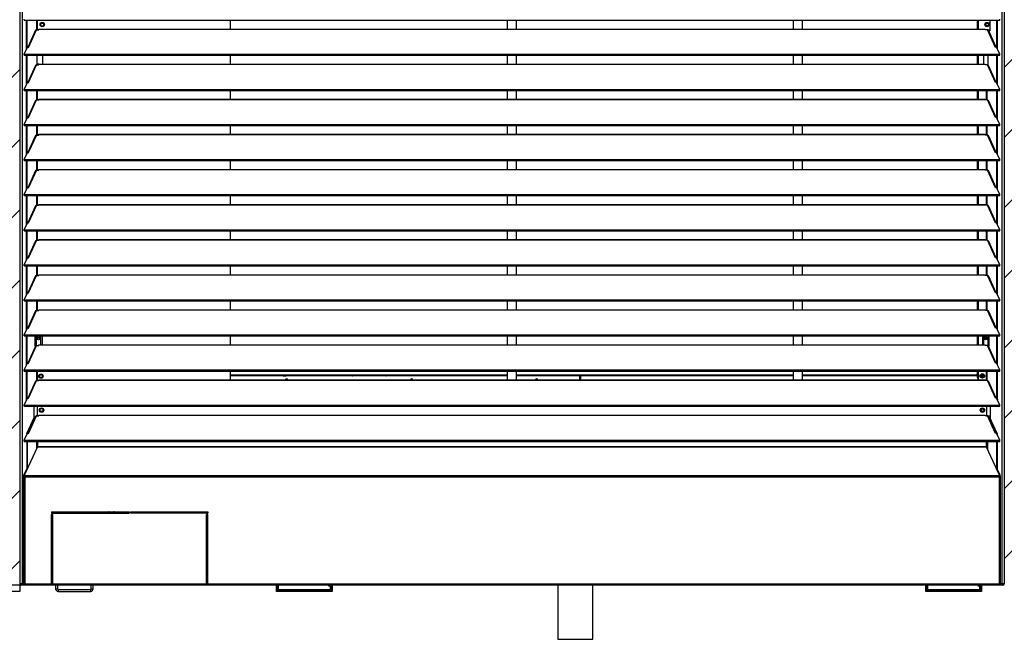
# Model space of a CAD drawing. Header units: millimetres. Extents: x 0 to 39025, y 0 to 11880.
# Tile 4 of 40: x 10028 to 11604, y 8177 to 9168. Entities that reach past the tile are written whole.
import ezdxf

# ---------------------------------------------------------------- set-up
doc = ezdxf.new("R2010")
doc.units = ezdxf.units.MM
doc.header["$PDSIZE"] = -1
doc.layers.add('DIMENZIJE', color=4, linetype='Continuous')
doc.layers.add('ODMIKI funkcionalni', color=253, linetype='Continuous')
doc.styles.add('SLDTEXTSTYLE6', font='txt')
doc.dimstyles.new('SLDDIMSTYLE0', dxfattribs={"dimtxt": 3, "dimasz": 3.414889, "dimexe": 0, "dimexo": 0.0625, "dimgap": 0.75, "dimtad": 1, "dimdec": 0, "dimlfac": 20, "dimrnd": 1e-09, "dimzin": 12, "dimdsep": 46, "dimtxsty": 'SLDTEXTSTYLE6', "dimsah": 1, "dimcen": 0.09, "dimadec": 0, "dimazin": 3, "dimtfac": 1, "dimtdec": 0, "dimtofl": 0, "dimtmove": 0, "dimatfit": 3, "dimfxl": 1, "dimfrac": 2, "dimtolj": 1, "dimtzin": 12, "dimarcsym": 0})

# ---------------------------------------------------------------- blocks, each defined once
blk = doc.blocks.new('*D45')
at = {"layer": 'Defpoints', "color": 0, "transparency": 16777216}
for p in [(9708.5, 9839.9), (10029.5, 9839.9), (10030.5, 8264.1)]:
    blk.add_point(p, dxfattribs=at)
at = {"layer": 'DIMENZIJE', "color": 0, "lineweight": -2, "transparency": 16777216}
for p, q in [((10028.3, 9839.9), (9708.5, 9839.9)), ((9708.5, 8332.4), (9708.5, 9771.6)), ((10029.3, 8264.1), (9708.5, 8264.1))]:
    blk.add_line(p, q, dxfattribs=at)
at = {"layer": 'DIMENZIJE', "color": 0, "transparency": 16777216}
for points in [[(9697.1, 9771.6), (9719.9, 9771.6), (9708.5, 9839.9)], [(9697.1, 8332.4), (9719.9, 8332.4), (9708.5, 8264.1)]]:
    blk.add_solid(points, dxfattribs=at)
at = {"layer": 'DIMENZIJE', "color": 0, "transparency": 16777216, "insert": (9631.8, 9052), "char_height": 60, "attachment_point": 2, "rotation": 90, "style": 'SLDTEXTSTYLE6'}
blk.add_mtext('\\A1;1576', dxfattribs=at)

msp = doc.modelspace()

# ---------------------------------------------------------------- hatches: boundary and pattern name
at = {"layer": 'ODMIKI funkcionalni'}
h = msp.add_hatch(dxfattribs=at)
h.set_pattern_fill('ANSI31', color=256, scale=25)
h.set_pattern_definition([(45, (348.72, -4969.06), (-56.1266, 56.1266), [])])
h.paths.add_polyline_path([(9228.5, 10839.9), (12203.5, 10839.9), (12203.5, 8254.1), (11603.7, 8254.1), (11603.7, 9840), (10028.5, 9840), (10028.5, 8254.1), (9228.5, 8254.1)])

# ---------------------------------------------------------------- linework, layer by layer
at = {"color": 7, "linetype": 'Continuous', "lineweight": 25}
for p, q in [((10028.5, 9828.1), (10028.5, 8266.1)), ((10032.4, 9825.1), (10032.4, 8266.1)), ((11599.6, 9825.1), (11599.6, 8266.1)), ((11603.5, 9828.1), (11603.5, 8266.1)), ((10035.6, 9167.2), (10035.6, 9168.9)), ((11596.4, 9167.2), (11596.4, 9168.9)), ((10035.6, 9167.2), (11596.4, 9167.2)), ((10039.3, 9120.6), (10039.3, 9167.2)), ((10040.2, 9122.7), (10040.2, 9167.2)), ((10042.3, 9123.7), (10055.5, 9152)), ((10055.5, 9152), (10059, 9152)), ((10059, 9152), (10059, 9153.1)), ((10059, 9153.1), (11573, 9153.1)), ((10059, 9152.8), (11573, 9152.8)), ((10061.9, 9161.7), (10062.3, 9161.5)), ((10066.6, 9159), (10067.1, 9158.7)), ((10365.5, 9153.1), (10365.5, 9167.2)), ((10808.5, 9167.2), (10808.5, 9153.1)), ((10823.5, 9153.1), (10823.5, 9167.2)), ((11265.8, 9167.2), (11265.8, 9153.1)), ((11280.8, 9153.1), (11280.8, 9167.2)), ((11560.5, 9153.1), (11560.5, 9167.2)), ((11573, 9152), (11573, 9153.1)), ((11576.5, 9152), (11573, 9152)), ((11573.5, 9161.8), (11573.9, 9161.5)), ((11589.7, 9123.7), (11576.5, 9152)), ((11578.2, 9159), (11578.7, 9158.8)), ((11579.1, 9151.3), (11580.4, 9152.6)), ((11580.4, 9167.2), (11580.4, 9150.3)), ((11591.8, 9122.7), (11591.8, 9167.2)), ((11592.8, 9120.6), (11592.8, 9167.2)), ((10054, 9151.1), (10041.3, 9123.9)), ((11579.1, 9151.3), (11578, 9151.3)), ((11590.8, 9123.9), (11578.1, 9151.1)), ((11578.5, 9150.3), (11580.4, 9150.3)), ((10035.6, 9112.8), (10040.8, 9124)), ((10040.8, 9124), (10042.3, 9123.7)), ((11591.2, 9124), (11589.7, 9123.7)), ((11596.4, 9112.8), (11591.2, 9124)), ((10035.6, 9112.8), (11596.4, 9112.8)), ((10035.6, 9111.1), (10035.6, 9112.8)), ((10035.6, 9111.1), (11596.4, 9111.1)), ((10039.3, 9064.6), (10039.3, 9111.1)), ((10040.2, 9066.6), (10040.2, 9111.1)), ((10055.9, 9111.1), (10055.9, 9096.8)), ((10065, 9111.1), (10065, 9097)), ((10365.5, 9097), (10365.5, 9111.1)), ((10808.5, 9111.1), (10808.5, 9097)), ((10823.5, 9097), (10823.5, 9111.1)), ((11265.8, 9111.1), (11265.8, 9097)), ((11280.8, 9097), (11280.8, 9111.1)), ((11560.5, 9097), (11560.5, 9111.1)), ((11571.1, 9097), (11571.1, 9111.1)), ((11577.2, 9111.1), (11577.2, 9095.8)), ((11591.8, 9066.6), (11591.8, 9111.1)), ((11592.8, 9064.6), (11592.8, 9111.1)), ((11596.4, 9111.1), (11596.4, 9112.8)), ((10054, 9095), (10041.3, 9067.8)), ((10042.3, 9067.6), (10055.5, 9095.9)), ((10055.5, 9095.9), (10059, 9095.9)), ((10059, 9096.8), (10055.9, 9096.8)), ((10059, 9095.9), (10059, 9097)), ((10059, 9097), (11573, 9097)), ((10059, 9096.7), (11573, 9096.7)), ((11573, 9095.9), (11573, 9097)), ((11576.5, 9095.9), (11573, 9095.9)), ((11589.7, 9067.6), (11576.5, 9095.9)), ((11590.8, 9067.8), (11578.1, 9095)), ((10035.6, 9056.7), (10040.8, 9067.9)), ((10040.8, 9067.9), (10042.3, 9067.6)), ((11591.2, 9067.9), (11589.7, 9067.6)), ((11596.4, 9056.7), (11591.2, 9067.9)), ((10035.6, 9055), (10035.6, 9056.7)), ((10035.6, 9056.7), (11596.4, 9056.7)), ((10035.6, 9055), (11596.4, 9055)), ((10039.3, 9008.5), (10039.3, 9055)), ((10040.2, 9010.5), (10040.2, 9055)), ((10365.5, 9040.9), (10365.5, 9055)), ((10808.5, 9055), (10808.5, 9040.9)), ((10823.5, 9040.9), (10823.5, 9055)), ((11265.8, 9055), (11265.8, 9040.9)), ((11280.8, 9040.9), (11280.8, 9055)), ((11560.5, 9040.9), (11560.5, 9055)), ((11591.8, 9010.5), (11591.8, 9055)), ((11592.8, 9008.5), (11592.8, 9055)), ((11596.4, 9055), (11596.4, 9056.7)), ((10054, 9038.9), (10041.3, 9011.7)), ((10042.3, 9011.5), (10055.5, 9039.8)), ((10055.5, 9039.8), (10059, 9039.8)), ((10059, 9039.8), (10059, 9040.9)), ((10059, 9040.9), (11573, 9040.9)), ((10059, 9040.6), (11573, 9040.6)), ((11573, 9039.8), (11573, 9040.9)), ((11576.5, 9039.8), (11573, 9039.8)), ((11589.7, 9011.5), (11576.5, 9039.8)), ((11590.8, 9011.7), (11578.1, 9038.9)), ((10035.6, 9000.6), (10040.8, 9011.8)), ((10040.8, 9011.8), (10042.3, 9011.5)), ((11591.2, 9011.8), (11589.7, 9011.5)), ((11596.4, 9000.6), (11591.2, 9011.8)), ((10035.6, 8998.9), (10035.6, 9000.6)), ((10035.6, 9000.6), (11596.4, 9000.6)), ((10035.6, 8998.9), (11596.4, 8998.9)), ((10039.3, 8952.4), (10039.3, 8998.9)), ((10040.2, 8954.4), (10040.2, 8998.9)), ((10365.5, 8984.8), (10365.5, 8998.9)), ((10808.5, 8998.9), (10808.5, 8984.8)), ((10823.5, 8984.8), (10823.5, 8998.9)), ((11265.8, 8998.9), (11265.8, 8984.8)), ((11280.8, 8984.8), (11280.8, 8998.9)), ((11560.5, 8984.8), (11560.5, 8998.9)), ((11591.8, 8954.4), (11591.8, 8998.9)), ((11592.8, 8952.4), (11592.8, 8998.9)), ((11596.4, 8998.9), (11596.4, 9000.6)), ((10054, 8982.8), (10041.3, 8955.6)), ((10055.5, 8983.7), (10042.6, 8956)), ((10055.5, 8983.7), (10059, 8983.7)), ((10059, 8983.7), (10059, 8984.8)), ((10059, 8984.8), (11573, 8984.8)), ((10059, 8984.5), (11573, 8984.5)), ((11573, 8983.7), (11573, 8984.8)), ((11576.5, 8983.7), (11573, 8983.7)), ((11589.7, 8955.4), (11576.5, 8983.7)), ((11590.8, 8955.6), (11578.1, 8982.8)), ((10035.6, 8944.5), (10040.8, 8955.7)), ((10040.8, 8955.7), (10042.3, 8955.4)), ((10042.3, 8955.4), (10042.6, 8956)), ((11591.2, 8955.7), (11589.7, 8955.4)), ((11596.4, 8944.5), (11591.2, 8955.7)), ((10035.6, 8942.9), (10035.6, 8944.5)), ((10035.6, 8944.5), (11596.4, 8944.5)), ((10035.6, 8942.9), (11596.4, 8942.9)), ((10039.3, 8896.3), (10039.3, 8942.9)), ((10040.2, 8898.3), (10040.2, 8942.9)), ((10365.5, 8928.7), (10365.5, 8942.9)), ((10808.5, 8942.9), (10808.5, 8928.7)), ((10823.5, 8928.7), (10823.5, 8942.9)), ((11265.8, 8942.9), (11265.8, 8928.7)), ((11280.8, 8928.7), (11280.8, 8942.9)), ((11560.5, 8928.7), (11560.5, 8942.9)), ((11591.8, 8898.3), (11591.8, 8942.9)), ((11592.8, 8896.3), (11592.8, 8942.9)), ((11596.4, 8942.9), (11596.4, 8944.5)), ((10054, 8926.7), (10041.3, 8899.5)), ((10055.5, 8927.6), (10042.6, 8899.9)), ((10055.5, 8927.6), (10059, 8927.6)), ((10059, 8927.6), (10059, 8928.7)), ((10059, 8928.7), (11573, 8928.7)), ((10059, 8928.4), (11573, 8928.4)), ((11573, 8927.6), (11573, 8928.7)), ((11576.5, 8927.6), (11573, 8927.6)), ((11589.7, 8899.4), (11576.5, 8927.6)), ((11590.8, 8899.5), (11578.1, 8926.7)), ((10042.3, 8899.4), (10042.6, 8899.9)), ((10035.6, 8888.4), (10040.8, 8899.6)), ((10035.6, 8886.8), (10035.6, 8888.4)), ((10035.6, 8888.4), (11596.4, 8888.4)), ((10035.6, 8886.8), (11596.4, 8886.8)), ((10039.3, 8840.2), (10039.3, 8886.8)), ((10040.2, 8842.2), (10040.2, 8886.8)), ((10040.8, 8899.6), (10042.3, 8899.4)), ((10365.5, 8872.6), (10365.5, 8886.8)), ((10808.5, 8886.8), (10808.5, 8872.6)), ((10823.5, 8872.6), (10823.5, 8886.8)), ((11265.8, 8886.8), (11265.8, 8872.6)), ((11280.8, 8872.6), (11280.8, 8886.8)), ((11560.5, 8872.6), (11560.5, 8886.8)), ((11591.2, 8899.6), (11589.7, 8899.4)), ((11596.4, 8888.4), (11591.2, 8899.6)), ((11591.8, 8842.2), (11591.8, 8886.8)), ((11592.8, 8840.2), (11592.8, 8886.8)), ((11596.4, 8886.8), (11596.4, 8888.4)), ((10054, 8870.6), (10041.3, 8843.4)), ((10055.5, 8871.5), (10042.6, 8843.8)), ((10055.5, 8871.5), (10059, 8871.5)), ((10059, 8871.5), (10059, 8872.6)), ((10059, 8872.6), (11573, 8872.6)), ((10059, 8872.3), (11573, 8872.3)), ((11573, 8871.5), (11573, 8872.6)), ((11576.5, 8871.5), (11573, 8871.5)), ((11589.7, 8843.3), (11576.5, 8871.5)), ((11590.8, 8843.4), (11578.1, 8870.6)), ((10035.6, 8832.3), (10040.8, 8843.5)), ((10040.8, 8843.5), (10042.3, 8843.3)), ((10042.3, 8843.3), (10042.6, 8843.8)), ((11591.2, 8843.5), (11589.7, 8843.3)), ((11596.4, 8832.3), (11591.2, 8843.5)), ((10035.6, 8830.7), (10035.6, 8832.3)), ((10035.6, 8832.3), (11596.4, 8832.3)), ((10035.6, 8830.7), (11596.4, 8830.7)), ((10039.3, 8784.1), (10039.3, 8830.7)), ((10040.2, 8786.1), (10040.2, 8830.7)), ((10365.5, 8816.5), (10365.5, 8830.7)), ((10808.5, 8830.7), (10808.5, 8816.5)), ((10823.5, 8816.5), (10823.5, 8830.7)), ((11265.8, 8830.7), (11265.8, 8816.5)), ((11280.8, 8816.5), (11280.8, 8830.7)), ((11560.5, 8816.5), (11560.5, 8830.7)), ((11591.8, 8786.1), (11591.8, 8830.7)), ((11592.8, 8784.1), (11592.8, 8830.7)), ((11596.4, 8830.7), (11596.4, 8832.3)), ((10054, 8814.6), (10041.3, 8787.3)), ((10055.5, 8815.4), (10042.6, 8787.7)), ((10055.5, 8815.4), (10059, 8815.4)), ((10059, 8815.4), (10059, 8816.5)), ((10059, 8816.5), (11573, 8816.5)), ((10059, 8816.2), (11573, 8816.2)), ((11573, 8815.4), (11573, 8816.5)), ((11576.5, 8815.4), (11573, 8815.4)), ((11589.7, 8787.2), (11576.5, 8815.4)), ((11590.8, 8787.3), (11578.1, 8814.6)), ((10035.6, 8776.2), (10040.8, 8787.4)), ((10035.6, 8776.2), (11596.4, 8776.2)), ((10035.6, 8774.6), (10035.6, 8776.2)), ((10035.6, 8774.6), (11596.4, 8774.6)), ((10039.3, 8728), (10039.3, 8774.6)), ((10040.2, 8730), (10040.2, 8774.6)), ((10040.8, 8787.4), (10042.3, 8787.2)), ((10042.3, 8787.2), (10042.6, 8787.7)), ((10365.5, 8760.4), (10365.5, 8774.6)), ((10808.5, 8774.6), (10808.5, 8760.4)), ((10823.5, 8760.4), (10823.5, 8774.6)), ((11265.8, 8774.6), (11265.8, 8760.4)), ((11280.8, 8760.4), (11280.8, 8774.6)), ((11560.5, 8760.4), (11560.5, 8774.6)), ((11591.2, 8787.4), (11589.7, 8787.2)), ((11596.4, 8776.2), (11591.2, 8787.4)), ((11591.8, 8730), (11591.8, 8774.6)), ((11592.8, 8728), (11592.8, 8774.6)), ((11596.4, 8774.6), (11596.4, 8776.2)), ((10054, 8758.5), (10041.3, 8731.3)), ((10042.3, 8731.1), (10055.5, 8759.3)), ((10055.5, 8759.3), (10059, 8759.3)), ((10059, 8759.3), (10059, 8760.4)), ((10059, 8760.4), (11573, 8760.4)), ((10059, 8760.1), (11573, 8760.1)), ((11573, 8759.3), (11573, 8760.4)), ((11576.5, 8759.3), (11573, 8759.3)), ((11589.7, 8731.1), (11576.5, 8759.3)), ((11590.8, 8731.3), (11578.1, 8758.5)), ((10035.6, 8720.1), (10040.8, 8731.3)), ((10040.8, 8731.3), (10042.3, 8731.1)), ((11591.2, 8731.3), (11589.7, 8731.1)), ((11596.4, 8720.1), (11591.2, 8731.3)), ((10035.6, 8718.5), (10035.6, 8720.1)), ((10035.6, 8720.1), (11596.4, 8720.1)), ((10035.6, 8718.5), (11596.4, 8718.5)), ((10039.3, 8671.9), (10039.3, 8718.5)), ((10040.2, 8674), (10040.2, 8718.5)), ((10365.5, 8704.3), (10365.5, 8718.5)), ((10808.5, 8718.5), (10808.5, 8704.3)), ((10823.5, 8704.3), (10823.5, 8718.5)), ((11265.8, 8718.5), (11265.8, 8704.3)), ((11280.8, 8704.3), (11280.8, 8718.5)), ((11560.5, 8704.3), (11560.5, 8718.5)), ((11591.8, 8674), (11591.8, 8718.5)), ((11592.8, 8671.9), (11592.8, 8718.5)), ((11596.4, 8718.5), (11596.4, 8720.1)), ((10054, 8702.4), (10041.3, 8675.2)), ((10042.3, 8675), (10055.5, 8703.3)), ((10055.5, 8703.3), (10059, 8703.3)), ((10059, 8703.3), (10059, 8704.3)), ((10059, 8704.3), (11573, 8704.3)), ((10059, 8704.1), (11573, 8704.1)), ((11573, 8703.3), (11573, 8704.3)), ((11576.5, 8703.3), (11573, 8703.3)), ((11589.7, 8675), (11576.5, 8703.3)), ((11590.8, 8675.2), (11578.1, 8702.4)), ((10035.6, 8664), (10040.8, 8675.2)), ((10035.6, 8664), (11596.4, 8664)), ((10035.6, 8662.4), (10035.6, 8664)), ((10040.8, 8675.2), (10042.3, 8675)), ((11591.2, 8675.2), (11589.7, 8675)), ((11596.4, 8664), (11591.2, 8675.2)), ((11596.4, 8662.4), (11596.4, 8664)), ((10035.6, 8662.4), (11596.4, 8662.4)), ((10039.3, 8615.8), (10039.3, 8662.4)), ((10040.2, 8617.9), (10040.2, 8662.4)), ((10053.2, 8646), (10053.2, 8662.4)), ((10059, 8647.2), (10059, 8648.3)), ((10059, 8648.3), (11573, 8648.3)), ((10059, 8648), (11573, 8648)), ((10061.2, 8648.3), (10061.9, 8649)), ((10061.9, 8662.4), (10061.9, 8649)), ((10065, 8648.3), (10065, 8662.4)), ((10365.5, 8648.3), (10365.5, 8662.4)), ((10808.5, 8662.4), (10808.5, 8648.3)), ((10823.5, 8648.3), (10823.5, 8662.4)), ((11265.8, 8662.4), (11265.8, 8648.3)), ((11280.8, 8648.3), (11280.8, 8662.4)), ((11560.5, 8648.3), (11560.5, 8662.4)), ((11569.1, 8648.3), (11569.1, 8662.4)), ((11570.1, 8662.4), (11570.1, 8649)), ((11570.1, 8649), (11570.9, 8648.3)), ((11573, 8647.2), (11573, 8648.3)), ((11578.8, 8662.4), (11578.8, 8646)), ((11591.8, 8617.9), (11591.8, 8662.4)), ((11592.8, 8615.8), (11592.8, 8662.4)), ((10054, 8646.3), (10041.3, 8619.1)), ((10042.3, 8618.9), (10055.5, 8647.2)), ((10054.7, 8647), (10053.2, 8647)), ((10053.2, 8646), (10053.8, 8646)), ((10055.5, 8647.2), (10059, 8647.2)), ((11576.5, 8647.2), (11573, 8647.2)), ((11589.7, 8618.9), (11576.5, 8647.2)), ((11577.4, 8647), (11578.8, 8647)), ((11590.8, 8619.1), (11578.1, 8646.3)), ((11578.2, 8646), (11578.8, 8646)), ((10035.6, 8608), (10040.8, 8619.1)), ((10040.8, 8619.1), (10042.3, 8618.9)), ((11591.2, 8619.1), (11589.7, 8618.9)), ((11596.4, 8608), (11591.2, 8619.1)), ((10035.6, 8608), (11596.4, 8608)), ((10035.6, 8606.3), (10035.6, 8608)), ((10035.6, 8606.3), (11596.4, 8606.3)), ((10039.3, 8561.2), (10039.3, 8606.3)), ((10040.2, 8561.8), (10040.2, 8606.3)), ((10365.5, 8592.2), (10365.5, 8606.3)), ((10365.5, 8605.7), (10366, 8606.3)), ((10808.5, 8606.3), (10808.5, 8592.2)), ((10823.5, 8592.2), (10823.5, 8606.3)), ((11265.8, 8606.3), (11265.8, 8592.2)), ((11280.8, 8592.2), (11280.8, 8606.3)), ((11558.7, 8600.2), (11560.5, 8601.4)), ((11561.9, 8601.1), (11558.7, 8599.1)), ((11560.5, 8601.2), (11560.5, 8606.3)), ((11562.5, 8601.2), (11560.5, 8601.2)), ((11561.9, 8601.2), (11561.9, 8592.2)), ((11562.5, 8592.2), (11562.5, 8601.2)), ((11591.8, 8561.8), (11591.8, 8606.3)), ((11592.8, 8561.2), (11592.8, 8606.3)), ((11596.4, 8606.3), (11596.4, 8608)), ((10054, 8590.2), (10041.3, 8563)), ((10042.3, 8562.8), (10055.5, 8591.1)), ((10055.5, 8591.1), (10059, 8591.1)), ((10059, 8591.1), (10059, 8592.2)), ((10059, 8592.2), (11573, 8592.2)), ((10059, 8591.9), (11573, 8591.9)), ((10059.9, 8596.7), (10060.4, 8596.9)), ((10064.6, 8599.4), (10065.1, 8599.7)), ((10365.5, 8600.2), (10808.5, 8600.2)), ((10365.5, 8599.1), (10808.5, 8599.1)), ((10808.5, 8598.4), (10365.5, 8598.4)), ((10444.2, 8598.6), (10444.2, 8598.4)), ((10444.4, 8599), (10449.9, 8598.8)), ((10444.4, 8599), (10445.1, 8599)), ((10449.8, 8598.8), (10445.1, 8599)), ((10448.6, 8599), (10453.3, 8598.8)), ((10448.6, 8599), (10449.3, 8599)), ((10448.6, 8599), (10448.6, 8598.9)), ((10454.9, 8598.8), (10449.3, 8599)), ((10449.3, 8599), (10454.8, 8598.8)), ((10449.8, 8598.8), (10453.3, 8598.8)), ((10449.9, 8598.8), (10450, 8598.8)), ((10450, 8598.8), (10454.9, 8598.8)), ((10454.8, 8598.8), (10454.9, 8598.8)), ((10523.3, 8599.1), (10523.3, 8598.4)), ((10555.6, 8598.8), (10555.6, 8598.4)), ((10561.3, 8599), (10559.1, 8599.1)), ((10560, 8599.1), (10560, 8599.1)), ((10561.1, 8598.6), (10561.2, 8598.6)), ((10561.7, 8598.6), (10561.2, 8598.6)), ((10561.3, 8599), (10561.4, 8599)), ((10561.3, 8599), (10564.8, 8599)), ((10561.4, 8599), (10566.3, 8599)), ((10566.6, 8598.6), (10561.7, 8598.6)), ((10562.6, 8599.1), (10564.8, 8599)), ((10566.3, 8599), (10563.3, 8599.1)), ((10566.2, 8599), (10566.3, 8599)), ((10566.7, 8598.4), (10566.7, 8598.6)), ((10590.8, 8599.1), (10590.8, 8598.4)), ((10591.1, 8599.1), (10591.1, 8598.4)), ((10823.5, 8600.2), (11265.8, 8600.2)), ((10823.5, 8599.1), (11265.8, 8599.1)), ((10924.5, 8598.4), (10823.5, 8598.4)), ((10924.5, 8592.2), (10924.5, 8598.4)), ((10925.5, 8598.4), (10925.5, 8592.2)), ((11265.8, 8598.4), (10925.5, 8598.4)), ((11280.8, 8600.2), (11558.7, 8600.2)), ((11280.8, 8599.1), (11558.7, 8599.1)), ((11561.9, 8598.4), (11280.8, 8598.4)), ((11558.7, 8599.1), (11558.7, 8600.2)), ((11566, 8596.9), (11566.5, 8597.2)), ((11566.2, 8598.4), (11571.1, 8598.4)), ((11570.7, 8599.7), (11571.2, 8599.9)), ((11573, 8591.1), (11573, 8592.2)), ((11576.5, 8591.1), (11573, 8591.1)), ((11589.7, 8562.8), (11576.5, 8591.1)), ((11590.8, 8563), (11578.1, 8590.2)), ((10035.6, 8551.9), (10040.8, 8563.1)), ((10039.5, 8560.3), (10039.3, 8561.2)), ((10039.3, 8561.2), (10039.9, 8561.2)), ((10040.8, 8563.1), (10042.3, 8562.8)), ((11591.2, 8563.1), (11589.7, 8562.8)), ((11596.4, 8551.9), (11591.2, 8563.1)), ((11592.1, 8561.2), (11592.8, 8561.2)), ((11592.8, 8561.2), (11592.5, 8560.3)), ((10035.6, 8551.9), (11596.4, 8551.9)), ((10035.6, 8550.2), (10035.6, 8551.9)), ((10035.6, 8550.2), (11596.4, 8550.2)), ((10051.2, 8550.2), (10051.2, 8531.2)), ((10056.8, 8534.8), (10056.8, 8550.2)), ((10060.8, 8545.4), (10061.3, 8545.1)), ((10065.5, 8542.6), (10066, 8542.4)), ((11566, 8542.3), (11566.5, 8542.6)), ((11570.7, 8545.1), (11571.2, 8545.3)), ((11575.3, 8550.2), (11575.3, 8534.8)), ((11580.8, 8550.2), (11580.8, 8531.2)), ((11596.4, 8550.2), (11596.4, 8551.9)), ((10039.7, 8506.4), (10052, 8532.9)), ((10040.6, 8506.4), (10053, 8532.9)), ((10054, 8533.9), (10041.3, 8506.7)), ((10042.3, 8506.5), (10055.5, 8534.8)), ((10052, 8532.9), (10053.5, 8532.9)), ((10055.5, 8534.8), (10059, 8534.8)), ((10059, 8534.8), (10059, 8535.9)), ((10059, 8535.9), (11573, 8535.9)), ((10059, 8535.6), (11573, 8535.6)), ((11573, 8534.8), (11573, 8535.9)), ((11576.5, 8534.8), (11573, 8534.8)), ((11575.3, 8534.8), (11580.8, 8534.8)), ((11589.7, 8506.5), (11576.5, 8534.8)), ((11590.8, 8506.7), (11578.1, 8533.9)), ((11578.5, 8532.9), (11580, 8532.9)), ((11591.4, 8506.4), (11579.1, 8532.9)), ((11592.4, 8506.4), (11580, 8532.9)), ((10035.6, 8495.6), (10040.8, 8506.8)), ((10039.7, 8506.4), (10040.6, 8506.4)), ((10039.7, 8506.4), (10039.7, 8504.3)), ((10040.6, 8506.4), (10040.6, 8506.4)), ((10040.8, 8506.8), (10042.3, 8506.5)), ((11591.2, 8506.8), (11589.7, 8506.5)), ((11596.4, 8495.6), (11591.2, 8506.8)), ((11591.4, 8506.4), (11591.4, 8506.4)), ((11592.4, 8506.4), (11591.4, 8506.4)), ((11592.4, 8506.4), (11592.4, 8504.3)), ((10035.6, 8493.9), (10035.6, 8495.6)), ((10035.6, 8495.6), (11596.4, 8495.6)), ((10035.6, 8493.9), (11596.4, 8493.9)), ((10039.7, 8493.9), (10039.7, 8450.2)), ((10040.6, 8493.9), (10040.6, 8450.2)), ((10055.3, 8493.9), (10055.3, 8481.3)), ((10056.8, 8493.9), (10056.8, 8484.5)), ((11575.3, 8484.5), (11575.3, 8493.9)), ((11576.8, 8493.9), (11576.8, 8481.3)), ((11591.4, 8493.9), (11591.4, 8450.2)), ((11592.4, 8493.9), (11592.4, 8450.2)), ((11596.4, 8493.9), (11596.4, 8495.6)), ((10035.6, 8439), (10056.8, 8484.5)), ((11575.3, 8485.3), (10056.8, 8485.3)), ((11575.3, 8484.5), (10056.8, 8484.5)), ((11596.4, 8439), (11575.3, 8484.5)), ((10034.9, 8440), (10039.7, 8450.2)), ((10035.8, 8440), (10040.6, 8450.2)), ((10040.6, 8450.2), (10039.7, 8450.2)), ((11596.2, 8440), (11591.4, 8450.2)), ((11591.4, 8450.2), (11592.4, 8450.2)), ((11597.2, 8440), (11592.4, 8450.2)), ((10034.8, 8438.1), (10034.8, 8265.4)), ((10035.8, 8438.1), (10034.8, 8438.1)), ((10034.9, 8438.3), (10034.9, 8440)), ((10034.9, 8440), (10035.8, 8440)), ((10035.6, 8438.3), (10034.9, 8438.3)), ((10035, 8437.4), (11597, 8437.4)), ((11596.4, 8439), (10035.6, 8439)), ((10035.6, 8438.2), (10035.6, 8439)), ((10036.8, 8438.2), (10035.6, 8438.2)), ((10035.8, 8439.4), (10035.8, 8440)), ((10036.8, 8437.4), (10036.8, 8264.1)), ((11595.2, 8438.2), (11596.4, 8438.2)), ((11595.3, 8437.4), (11595.3, 8264.1)), ((11596.2, 8439.4), (11596.2, 8440)), ((11597.2, 8440), (11596.2, 8440)), ((11596.3, 8438.1), (11597.3, 8438.1)), ((11596.4, 8438.2), (11596.4, 8439)), ((11596.4, 8438.3), (11597.2, 8438.3)), ((11597.2, 8438.3), (11597.2, 8440)), ((11597.3, 8265.4), (11597.3, 8438.1)), ((10079.5, 8381.1), (10203.5, 8381.1)), ((10079.5, 8381.1), (10079.5, 8379.1)), ((10167.5, 8379.5), (10167.5, 8380.8)), ((10167.7, 8380.8), (10167.5, 8380.8)), ((10167.7, 8380.8), (10167.7, 8381.1)), ((10170.8, 8381.1), (10170.8, 8381.1)), ((10171.6, 8381.1), (10170.8, 8381.1)), ((10171.6, 8381.1), (10171.6, 8381.1)), ((10171.7, 8381.1), (10171.7, 8379.5)), ((10178.5, 8379.5), (10178.5, 8381.1)), ((10178.7, 8381.1), (10178.7, 8381.1)), ((10179.5, 8381.1), (10178.7, 8381.1)), ((10179.5, 8381.1), (10179.5, 8381.1)), ((10182.6, 8381.1), (10182.6, 8380.8)), ((10182.7, 8380.8), (10182.6, 8380.8)), ((10182.7, 8380.8), (10182.7, 8379.5)), ((10203.5, 8381.1), (10203.5, 8379.1)), ((10205.5, 8381.1), (10329.5, 8381.1)), ((10205.5, 8381.1), (10205.5, 8379.1)), ((10329.5, 8381.1), (10329.5, 8379.1)), ((10079.5, 8379.1), (10203.5, 8379.1)), ((10079.5, 8377.1), (10081.5, 8377.1)), ((10079.5, 8264.1), (10079.5, 8377.1)), ((10081.5, 8264.1), (10081.5, 8377.1)), ((10167.5, 8379.5), (10167.7, 8379.5)), ((10167.7, 8379.5), (10167.7, 8379.5)), ((10168.1, 8379.5), (10169.9, 8379.5)), ((10169.9, 8379.5), (10170.2, 8379.5)), ((10170.3, 8379.5), (10170.2, 8379.5)), ((10170.3, 8379.5), (10171.7, 8379.5)), ((10178.5, 8379.5), (10180, 8379.5)), ((10180, 8379.5), (10180.4, 8379.5)), ((10180, 8379.5), (10180, 8379.5)), ((10180.4, 8379.5), (10182.2, 8379.5)), ((10182.7, 8379.5), (10182.6, 8379.5)), ((10182.6, 8379.5), (10182.6, 8379.5)), ((10329.5, 8379.1), (10205.5, 8379.1)), ((10329.5, 8377.1), (10327.5, 8377.1)), ((10327.5, 8264.1), (10327.5, 8377.1)), ((10329.5, 8264.1), (10329.5, 8377.1)), ((10081.5, 8317.4), (10079.5, 8317.4)), ((10329.5, 8317.4), (10327.5, 8317.4)), ((10327.5, 8294.1), (10329.5, 8294.1)), ((10329.5, 8292.1), (10327.5, 8292.1)), ((10079.5, 8277.4), (10081.5, 8277.4)), ((10079.5, 8277.1), (10081.5, 8277.1)), ((10079.5, 8274.1), (10081.5, 8274.1)), ((10327.5, 8277.4), (10329.5, 8277.4)), ((10034.8, 8266.1), (10028.5, 8266.1)), ((10030.5, 8265.1), (10030.5, 8264.1)), ((10036.8, 8265.1), (10030.5, 8265.1)), ((11601.5, 8264.1), (10030.5, 8264.1)), ((10032.6, 8264.1), (10032.6, 8265.1)), ((10034.3, 8266.1), (10034.3, 8265.4)), ((10034.4, 8265.2), (10034.9, 8265.2)), ((10036.8, 8265.2), (10034.9, 8265.2)), ((10034.9, 8265.1), (10034.9, 8264.1)), ((10036.3, 8265.2), (10036.3, 8265.1)), ((10036.8, 8266.1), (10079.5, 8266.1)), ((10081.5, 8265.1), (10079.5, 8265.1)), ((10081.5, 8266.1), (10327.5, 8266.1)), ((10086, 8264.1), (10086, 8257.9)), ((10086, 8257.9), (10089, 8257.9)), ((10089, 8264.1), (10089, 8257.9)), ((10089.8, 8257.1), (10089.8, 8254.1)), ((10089.8, 8257.1), (10142.2, 8257.1)), ((10089.8, 8254.1), (10142.2, 8254.1)), ((10142.2, 8254.1), (10142.2, 8257.1)), ((10143, 8257.9), (10143, 8264.1)), ((10143, 8257.9), (10146, 8257.9)), ((10146, 8257.9), (10146, 8264.1)), ((10329.5, 8265.1), (10327.5, 8265.1)), ((10329.5, 8266.1), (11595.3, 8266.1)), ((10439.4, 8256.4), (10439.4, 8264.1)), ((10441.4, 8256.4), (10439.4, 8256.4)), ((10439.4, 8254.1), (10439.4, 8256.1)), ((10439.4, 8256.1), (10528.4, 8256.1)), ((10528.4, 8254.1), (10439.4, 8254.1)), ((10441.4, 8256.4), (10441.4, 8264.1)), ((10441.4, 8256.9), (10526.4, 8256.9)), ((10442.2, 8256.9), (10442.2, 8256.1)), ((10449.4, 8256.1), (10449.4, 8254.1)), ((10518.4, 8254.1), (10518.4, 8256.1)), ((10522.4, 8264.1), (10522.4, 8263.1)), ((10522.4, 8263.1), (10526.4, 8263.1)), ((10525.6, 8256.1), (10525.6, 8263.1)), ((10526.4, 8264.1), (10526.4, 8256.4)), ((10526.4, 8256.4), (10528.4, 8256.4)), ((10528.4, 8264.1), (10528.4, 8256.4)), ((10528.4, 8256.1), (10528.4, 8254.1)), ((11478.2, 8256.4), (11478.2, 8264.1)), ((11480.2, 8256.4), (11478.2, 8256.4)), ((11478.2, 8254.1), (11478.2, 8256.1)), ((11478.2, 8256.1), (11567.2, 8256.1)), ((11567.2, 8254.1), (11478.2, 8254.1)), ((11480.2, 8256.4), (11480.2, 8264.1)), ((11480.2, 8256.9), (11565.2, 8256.9)), ((11481, 8256.9), (11481, 8256.1)), ((11488.2, 8256.1), (11488.2, 8254.1)), ((11557.2, 8254.1), (11557.2, 8256.1)), ((11561.2, 8264.1), (11561.2, 8263.1)), ((11561.2, 8263.1), (11565.2, 8263.1)), ((11564.4, 8256.1), (11564.4, 8263.1)), ((11565.2, 8264.1), (11565.2, 8256.4)), ((11565.2, 8256.4), (11567.2, 8256.4)), ((11567.2, 8264.1), (11567.2, 8256.4)), ((11567.2, 8256.1), (11567.2, 8254.1)), ((11597.2, 8265.2), (11595.3, 8265.2)), ((11595.3, 8265.1), (11601.5, 8265.1)), ((11595.8, 8265.2), (11595.8, 8265.1)), ((11597.7, 8265.2), (11597.2, 8265.2)), ((11597.2, 8265.1), (11597.2, 8264.1)), ((11603.5, 8266.1), (11597.3, 8266.1)), ((11597.8, 8265.4), (11597.8, 8266.1)), ((11599.4, 8264.1), (11599.4, 8265.1)), ((11601.5, 8265.1), (11601.5, 8264.1)), ((10889.5, 8177.4), (10945.5, 8177.4))]:
    msp.add_line(p, q, dxfattribs=at)
at = {"color": 8, "linetype": 'Continuous', "lineweight": 25}
for p, q in [((10056, 9152), (10056, 9167.2)), ((10057, 9152), (10057, 9167.2)), ((11562.5, 9153.1), (11562.5, 9167.2)), ((11562.5, 9097), (11562.5, 9111.1)), ((10056, 9095.9), (10056, 9096.8)), ((10057, 9095.9), (10057, 9096.8)), ((10056, 9039.8), (10056, 9055)), ((10057, 9039.8), (10057, 9055)), ((11562.5, 9040.9), (11562.5, 9055)), ((11575.1, 9039.8), (11575.1, 9055)), ((11576, 9039.8), (11576, 9055)), ((10056, 8983.7), (10056, 8998.9)), ((10057, 8983.7), (10057, 8998.9)), ((11562.5, 8984.8), (11562.5, 8998.9)), ((11575.1, 8983.7), (11575.1, 8998.9)), ((11576, 8983.7), (11576, 8998.9)), ((10056, 8927.6), (10056, 8942.9)), ((10057, 8927.6), (10057, 8942.9)), ((11562.5, 8928.7), (11562.5, 8942.9)), ((11575.1, 8927.6), (11575.1, 8942.9)), ((11576, 8927.6), (11576, 8942.9)), ((10056, 8871.5), (10056, 8886.8)), ((10057, 8871.5), (10057, 8886.8)), ((11562.5, 8872.6), (11562.5, 8886.8)), ((11575.1, 8871.5), (11575.1, 8886.8)), ((11576, 8871.5), (11576, 8886.8)), ((10056, 8815.4), (10056, 8830.7)), ((10057, 8815.4), (10057, 8830.7)), ((11562.5, 8816.5), (11562.5, 8830.7)), ((11575.1, 8815.4), (11575.1, 8830.7)), ((11576, 8815.4), (11576, 8830.7)), ((10056, 8759.3), (10056, 8774.6)), ((10057, 8759.3), (10057, 8774.6)), ((11562.5, 8760.4), (11562.5, 8774.6)), ((11575.1, 8759.3), (11575.1, 8774.6)), ((11576, 8759.3), (11576, 8774.6)), ((10056, 8703.3), (10056, 8718.5)), ((10057, 8703.3), (10057, 8718.5)), ((11562.5, 8704.3), (11562.5, 8718.5)), ((11575.1, 8703.3), (11575.1, 8718.5)), ((11576, 8703.3), (11576, 8718.5)), ((10053.7, 8662.4), (10053.7, 8647)), ((10054.6, 8662.4), (10054.6, 8647)), ((11562.5, 8648.3), (11562.5, 8662.4)), ((11577.4, 8662.4), (11577.4, 8647)), ((11578.4, 8662.4), (11578.4, 8647)), ((10056, 8591.1), (10056, 8606.3)), ((10057, 8591.1), (10057, 8606.3)), ((11562.5, 8601.2), (11562.5, 8606.3)), ((11567.3, 8600.5), (11567.3, 8598.4)), ((11575.1, 8591.1), (11575.1, 8606.3)), ((11576, 8591.1), (11576, 8606.3)), ((10524.2, 8599.1), (10524.2, 8598.4)), ((10526.1, 8599.1), (10526.1, 8598.4)), ((10558.4, 8599.1), (10561.3, 8599)), ((10561.2, 8598.4), (10561.2, 8598.6)), ((10561.7, 8598.6), (10561.7, 8598.4)), ((10563.3, 8599.1), (10566.2, 8599)), ((10566.6, 8598.4), (10566.6, 8598.6)), ((10566.6, 8598.6), (10566.7, 8598.6)), ((10590.4, 8599.1), (10590.4, 8598.4)), ((10593.4, 8599.1), (10593.4, 8598.4)), ((11567.3, 8545.9), (11567.3, 8541.8)), ((10035.8, 8438.2), (10035.8, 8437.6)), ((11596.2, 8438.2), (11596.2, 8437.6)), ((10167.7, 8379.5), (10167.7, 8381.1)), ((10168.1, 8381.1), (10168.1, 8379.5)), ((10169.9, 8379.5), (10169.9, 8381.1)), ((10170.2, 8381.1), (10170.2, 8379.5)), ((10180, 8379.5), (10180, 8381.1)), ((10180.4, 8381.1), (10180.4, 8379.5)), ((10182.2, 8379.5), (10182.2, 8381.1)), ((10182.6, 8381.1), (10182.6, 8379.5)), ((10168.1, 8379.1), (10168.1, 8379.5)), ((10169.9, 8379.1), (10169.9, 8379.5)), ((10180.4, 8379.1), (10180.4, 8379.5)), ((10182.2, 8379.1), (10182.2, 8379.5)), ((10081.5, 8281.4), (10079.5, 8281.4)), ((10329.5, 8281.4), (10327.5, 8281.4)), ((10034.4, 8266.1), (10034.4, 8265.2)), ((10035.8, 8265.5), (10035.8, 8265.2)), ((10081.5, 8266.1), (10079.5, 8266.1)), ((10329.5, 8266.1), (10327.5, 8266.1)), ((10442.2, 8264.1), (10442.2, 8256.9)), ((11481, 8264.1), (11481, 8256.9)), ((11596.2, 8265.5), (11596.2, 8265.2)), ((11597.7, 8266.1), (11597.7, 8265.2))]:
    msp.add_line(p, q, dxfattribs=at)
at = {"color": 7, "linetype": 'Continuous', "lineweight": 25, "flags": 128}
for points in [[(11573.6, 9160), (11573.9, 9159.9), (11574.2, 9159.8), (11574.4, 9159.7), (11574.6, 9159.6), (11574.9, 9159.4), (11575.1, 9159.3), (11575.2, 9159.2), (11575.4, 9159.1), (11575.5, 9159), (11575.7, 9158.8), (11575.8, 9158.7), (11575.8, 9158.7), (11575.9, 9158.6), (11576, 9158.5), (11576, 9158.5), (11576, 9158.4), (11576, 9158.4), (11576, 9158.4), (11576, 9158.4), (11576, 9158.4), (11576, 9158.4), (11576, 9158.5), (11576, 9158.5), (11576, 9158.5), (11576, 9158.5), (11576, 9158.5), (11576, 9158.5), (11576, 9158.4), (11575.9, 9158.3), (11575.9, 9158.3), (11575.8, 9158.2), (11575.7, 9158.1), (11575.6, 9158), (11575.5, 9157.9)], [(11574.5, 9159.6), (11574.2, 9159.3), (11574, 9159)], [(10444.2, 8598.6), (10444.2, 8598.7), (10444.2, 8598.9), (10444.3, 8598.9), (10444.4, 8599)], [(10561.1, 8598.6), (10558, 8598.7), (10555.6, 8598.8)], [(10561.2, 8598.6), (10561.2, 8598.8), (10561.3, 8598.9), (10561.4, 8599), (10561.4, 8599)], [(10614.4, 8598.4), (10614.5, 8598.8), (10614.6, 8599.1)], [(10639.7, 8598.4), (10639.5, 8598.8), (10639.3, 8599.1)], [(10647.2, 8599.1), (10647.4, 8598.6), (10647.5, 8598.4)], [(10167.7, 8379.5), (10167.7, 8379.5), (10167.8, 8379.5), (10167.9, 8379.5), (10168.1, 8379.5)], [(10182.2, 8379.5), (10182.3, 8379.5), (10182.5, 8379.5), (10182.5, 8379.5), (10182.6, 8379.5)], [(10034.9, 8265.2), (10034.8, 8265.3), (10034.8, 8265.4), (10034.8, 8265.4), (10034.8, 8265.5), (10034.9, 8265.5), (10034.9, 8265.6), (10035, 8265.6), (10035.2, 8265.7), (10035.3, 8265.8), (10035.5, 8265.8), (10035.7, 8265.9), (10035.9, 8265.9), (10036.1, 8266), (10036.3, 8266), (10036.5, 8266.1), (10036.8, 8266.1)], [(10035.8, 8265.2), (10035.8, 8265.4), (10035.8, 8265.5), (10035.9, 8265.6), (10036, 8265.7), (10036.1, 8265.8), (10036.3, 8265.9), (10036.5, 8266), (10036.8, 8266.1)], [(10889.5, 8264.1), (10889.5, 8263.1), (10889.5, 8258), (10889.5, 8252.9), (10889.5, 8247.6), (10889.5, 8242.3), (10889.5, 8237), (10889.5, 8231.5), (10889.5, 8226), (10889.5, 8220.4), (10889.5, 8214.7), (10889.5, 8208.7), (10889.5, 8202.6), (10889.5, 8196.5), (10889.5, 8190.2), (10889.5, 8183.9), (10889.5, 8177.4)], [(10945.5, 8177.4), (10945.5, 8183.5), (10945.5, 8189.4), (10945.5, 8195.3), (10945.5, 8201.2), (10945.5, 8206.9), (10945.5, 8212.5), (10945.5, 8218), (10945.5, 8223.5), (10945.5, 8228.8), (10945.5, 8234.3), (10945.5, 8239.6), (10945.5, 8244.9), (10945.5, 8250.1), (10945.5, 8255.3), (10945.5, 8260.3), (10945.5, 8264.1)], [(11597.2, 8265.2), (11597.2, 8265.3), (11597.3, 8265.4), (11597.3, 8265.4), (11597.2, 8265.5), (11597.2, 8265.5), (11597.1, 8265.6), (11597, 8265.6), (11596.9, 8265.7), (11596.7, 8265.8), (11596.6, 8265.8), (11596.4, 8265.9), (11596.2, 8265.9), (11596, 8266), (11595.7, 8266), (11595.5, 8266.1), (11595.3, 8266.1)], [(11596.2, 8265.2), (11596.3, 8265.4), (11596.3, 8265.5), (11596.2, 8265.6), (11596.1, 8265.7), (11595.9, 8265.8), (11595.7, 8265.9), (11595.5, 8266), (11595.3, 8266.1)]]:
    msp.add_lwpolyline(points, dxfattribs=at)
at = {"color": 8, "linetype": 'Continuous', "lineweight": 25, "flags": 128}
for points in [[(10448.6, 8598.4), (10446.6, 8598.5), (10444.2, 8598.6)], [(10449.8, 8598.4), (10449.8, 8598.6), (10449.8, 8598.7), (10449.9, 8598.8), (10450, 8598.8)], [(10615.1, 8599.1), (10615.1, 8599), (10614.9, 8598.4)], [(10646.9, 8598.4), (10646.9, 8598.6), (10646.7, 8599.1)]]:
    msp.add_lwpolyline(points, dxfattribs=at)
at = {"color": 7, "linetype": 'Continuous', "lineweight": 25}
for centre, radius in [((10064.5, 9160.3), 3.5), ((10064.5, 9160.2), 3), ((10064.5, 9160.2), 2.46), ((11576.1, 9160.3), 3.5), ((11576.1, 9160.3), 3), ((11576.1, 9160.3), 2.46), ((10058.5, 8658.5), 2.5), ((10058.5, 8658.4), 2), ((10058.5, 8658.4), 1.62), ((11573.5, 8658.5), 2.5), ((11573.5, 8658.4), 2), ((11573.5, 8658.4), 1.62), ((10062.5, 8598.2), 3.5), ((10062.5, 8598.2), 3), ((10062.5, 8598.2), 2.46), ((11568.6, 8598.5), 3.5), ((11568.6, 8598.4), 3), ((11568.6, 8598.4), 2.46), ((10063.4, 8543.8), 3.5), ((10063.4, 8543.9), 3), ((10063.4, 8543.9), 2.46), ((11568.6, 8543.8), 3.5), ((11568.6, 8543.8), 3), ((11568.6, 8543.8), 2.46)]:
    msp.add_circle(centre, radius, dxfattribs=at)
for centre, radius, start, end in [((10055.4, 9150.4), 1.58, 85.0945, 154.0641), ((11570.1, 9177.4), 15.8, 287.0557, 291.2749), ((11576.6, 9150.4), 1.58, 25.9359, 94.9055), ((10042.3, 9122.9), 1.41, 78.3741, 135.5768), ((11589.7, 9122.9), 1.41, 44.4232, 101.6259), ((10055.4, 9094.3), 1.58, 85.0945, 154.0641), ((11576.6, 9094.3), 1.58, 25.9359, 94.9055), ((10042.3, 9066.8), 1.41, 78.3741, 135.5768), ((11589.7, 9066.8), 1.41, 44.4232, 101.6259), ((10055.4, 9038.2), 1.58, 85.0945, 154.0641), ((11576.6, 9038.2), 1.58, 25.9359, 94.9055), ((10042.3, 9010.7), 1.41, 78.3741, 135.5768), ((11589.7, 9010.7), 1.41, 44.4232, 101.6259), ((10055.4, 8982.1), 1.58, 85.0945, 154.0641), ((11576.6, 8982.1), 1.58, 25.9359, 94.9055), ((10042.3, 8954.6), 1.41, 78.3741, 135.5768), ((11589.7, 8954.6), 1.41, 44.4232, 101.6259), ((10055.4, 8926), 1.58, 85.0945, 154.0641), ((11576.6, 8926), 1.58, 25.9359, 94.9055), ((10042.3, 8898.5), 1.41, 78.3741, 135.5768), ((11589.7, 8898.5), 1.41, 44.4232, 101.6259), ((10055.4, 8869.9), 1.58, 85.0945, 154.0641), ((11576.6, 8869.9), 1.58, 25.9359, 94.9055), ((10042.3, 8842.4), 1.41, 78.3741, 135.5768), ((11589.7, 8842.4), 1.41, 44.4232, 101.6259), ((10055.4, 8813.9), 1.58, 85.0945, 154.0641), ((11576.6, 8813.9), 1.58, 25.9359, 94.9055), ((10042.3, 8786.3), 1.41, 78.3741, 135.5768), ((11589.7, 8786.3), 1.41, 44.4232, 101.6259), ((10055.4, 8757.8), 1.58, 85.0945, 154.0641), ((11576.6, 8757.8), 1.58, 25.9359, 94.9055), ((10042.3, 8730.3), 1.41, 78.3741, 135.5768), ((11589.7, 8730.3), 1.41, 44.4232, 101.6259), ((10055.4, 8701.7), 1.58, 85.0945, 154.0641), ((11576.6, 8701.7), 1.58, 25.9359, 94.9055), ((10042.3, 8674.2), 1.41, 78.3741, 135.5768), ((11589.7, 8674.2), 1.41, 44.4232, 101.6259), ((11567, 8664.7), 9, 305.8003, 326.4463), ((11570.6, 8652.5), 8.12, 61.7366, 68.5608), ((10055.4, 8645.6), 1.58, 85.0945, 154.0641), ((11576.6, 8645.6), 1.58, 25.9359, 94.9055), ((10042.3, 8618.1), 1.41, 78.3741, 135.5768), ((11589.7, 8618.1), 1.41, 44.4232, 101.6259), ((11568.6, 8598.4), 6.5, 159.4121, 200.5879), ((10055.4, 8589.5), 1.58, 85.0945, 154.0641), ((10455.4, 8591.6), 2.05, 14.6941, 165.3059), ((10454.9, 8598.4), 0.381, 5.5855, 88.1859), ((10556, 8598.8), 0.418, 143.132, 186.5246), ((10561.4, 8598.6), 0.356, 355.4862, 82.6901), ((10566.3, 8598.6), 0.381, 0, 88.1859), ((10566.3, 8598.6), 0.356, 355.4861, 82.6902), ((10630.9, 8592.7), 10.5, 142.874, 147.1217), ((10655.4, 8591.6), 2.05, 14.6941, 165.3059), ((10855.4, 8591.6), 2.05, 14.6941, 165.3059), ((11568.5, 8598.4), 8.5, 180.0015, 219.1262), ((11576.6, 8589.5), 1.58, 25.9359, 94.9055), ((10042.3, 8562), 1.41, 78.3741, 135.5768), ((11589.7, 8562), 1.41, 44.4232, 101.6259), ((10055.4, 8533.2), 1.58, 85.0945, 154.0641), ((11576.6, 8533.2), 1.58, 25.9359, 94.9055), ((10042.3, 8505.7), 1.41, 78.3741, 135.5768), ((11589.7, 8505.7), 1.41, 44.4232, 101.6259), ((10076.9, 8434.8), 40.2, 173.9946, 176.3372), ((11555.1, 8434.8), 40.2, 3.6628, 6.0054), ((10175.1, 8383.9), 4.04, 223.3332, 316.6668), ((10167.8, 8379.5), 0.346, 176.976, 256.4416), ((10168, 8379.5), 0.347, 176.9508, 255.5626), ((10171.4, 8379.5), 0.365, 284.2418, 0.2076), ((10178.9, 8379.5), 0.359, 179.1376, 257.0857), ((10182.2, 8379.5), 0.375, 289.7893, 0.3917), ((10182.4, 8379.5), 0.377, 290.3497, 0.2337), ((10030.5, 8266.1), 2, 180, 270), ((10030.5, 8266.1), 1, 180, 270), ((10034.5, 8265.4), 0.179, 182.6332, 241.9532), ((10089.8, 8257.9), 3.8, 180, 270), ((10089.8, 8257.9), 0.8, 180, 270), ((10142.2, 8257.9), 3.8, 270, 0), ((10142.2, 8257.9), 0.8, 270, 0), ((11597.6, 8265.4), 0.179, 298.0468, 357.3668), ((11601.5, 8266.1), 2, 270, 0), ((11601.5, 8266.1), 1, 270, 0)]:
    msp.add_arc(centre, radius, start, end, dxfattribs=at)
at = {"color": 8, "linetype": 'Continuous', "lineweight": 25}
for centre, radius, start, end in [((10449.9, 8598.5), 0.339, 358.9128, 83.9358), ((10454.8, 8598.5), 0.339, 358.9127, 83.9359), ((10630.9, 8592.7), 11, 144.8209, 148.7896), ((10630.9, 8592.7), 11, 31.2104, 35.1791), ((10169.8, 8379.5), 0.373, 293.7321, 2.056), ((10180.4, 8379.5), 0.342, 174.9247, 251.8778)]:
    msp.add_arc(centre, radius, start, end, dxfattribs=at)
at = {"color": 7, "linetype": 'Continuous', "lineweight": 25}
for centre, major_axis, ratio, start_param, end_param in [((10036.8, 8438.1), (2, 0), 0.350104, 2.827433, 3.141593), ((10036.8, 8438.1), (2, 0), 0.700208, 3.141593, 3.665191), ((10036.8, 8438.1), (1, 0), 0.700208, 2.970895, 3.141593), ((10036.8, 8438.1), (0, 1.4), 0.714074, 1.570796, 2.094395), ((11595.3, 8438.1), (0, 1.4), 0.714074, 4.18879, 4.712389), ((11595.3, 8438.1), (1, 0), 0.700208, 0, 0.170698), ((11595.3, 8438.1), (2, 0), 0.700208, 5.759587, 6.283185), ((11595.3, 8438.1), (2, 0), 0.350104, 0, 0.314159)]:
    msp.add_ellipse(centre, major_axis=major_axis, ratio=ratio, start_param=start_param, end_param=end_param, dxfattribs=at)
at = {"layer": 'ODMIKI funkcionalni'}
for p, q in [((10028.5, 9840), (10028.5, 8254.1)), ((10028.5, 8254.1), (9228.5, 8254.1))]:
    msp.add_line(p, q, dxfattribs=at)

# ---------------------------------------------------------------- dimensions: what is measured, and where the dimension line sits
at = {"layer": 'DIMENZIJE'}
dim = msp.add_linear_dim(base=(9708.5, 9839.9), p1=(10030.5, 8264.1), p2=(10029.5, 9839.9), angle=90, dimstyle='SLDDIMSTYLE0', override={"dimscale": 20, "dimlfac": 1}, dxfattribs=at)
dim.commit()
dim.dimension.update_dxf_attribs({"geometry": '*D45', "text_midpoint": (9708.5, 9052), "dimtype": 160})

doc.saveas('drawing.dxf')
